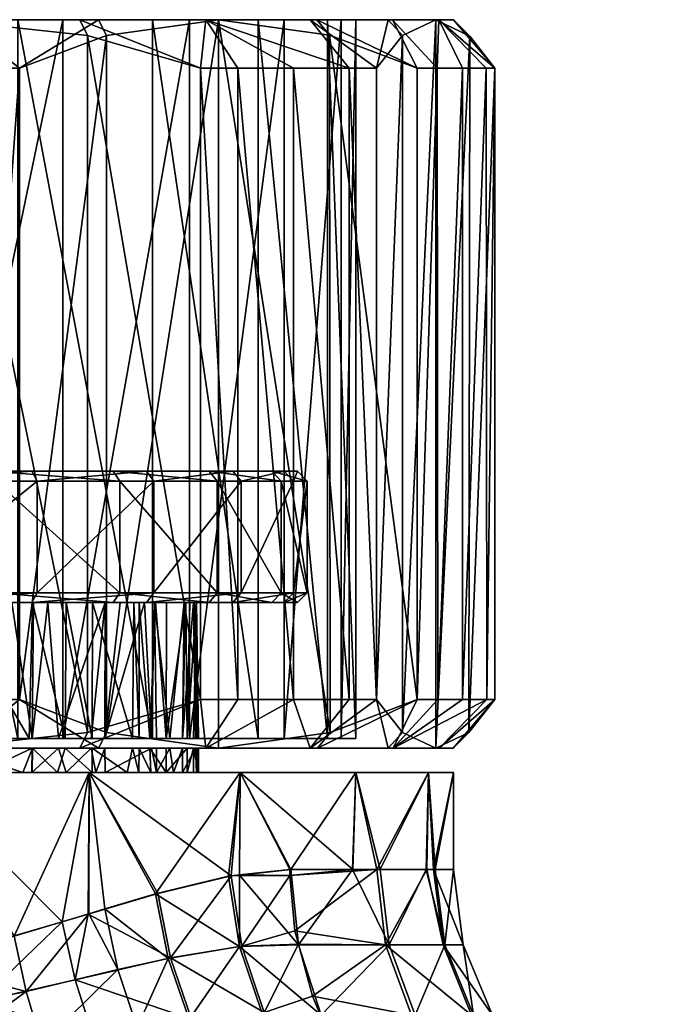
# Model space of a CAD drawing. Extents: x -0.145 to 0.145, y -0.081 to 0.
# Tile 46 of 52: x 0.081 to 0.094, y -0.02 to 0. Entities that reach past the tile are written whole.
import ezdxf

# ---------------------------------------------------------------- set-up
doc = ezdxf.new("R2010")
doc.units = 0
doc.layers.add('mesh', color=7, linetype='CONTINUOUS')

msp = doc.modelspace()

# ---------------------------------------------------------------- meshes
at = {"layer": 'mesh'}
mesh = msp.add_polyface(dxfattribs=at)
corners = [(0.080131, -0.014, 0.015155), (0.081063, -0.001, 0.014807), (0.081063, -0.014, 0.014807), (0.07848, -0.014, 0.015525), (0.080131, -0.001, 0.015155), (0.076828, -0.014, 0.015895), (0.07848, -0.001, 0.015525), (0.075837, -0.014, 0.015978), (0.076828, -0.001, 0.015895), (0.081029, -0.014801, 0.011517), (0.077843, 0, 0.012685), (0.077843, -0.014801, 0.012685), (0.083805, -0.014801, 0.009564), (0.081029, 0, 0.011517), (0.081959, -0.014801, -0.01098), (0.084564, 0, -0.008805), (0.084564, -0.014801, -0.008805), (0.07888, -0.014801, -0.012407), (0.081959, 0, -0.01098), (0.075537, -0.014801, -0.012989), (0.07888, 0, -0.012407), (0.082857, -0.000323, 0.013155), (0.082857, -0.014677, 0.013155), (0.082464, -0.000323, -0.013382), (0.082464, -0.014677, -0.013382), (0.084791, -0.014, -0.012654), (0.079477, 0, -0.014316), (0.079477, -0.015, -0.014316), (0.077624, -0.0118, 0.011709), (0.080473, -0.012, 0.010454), (0.077581, -0.012, 0.011514), (0.080566, -0.0118, 0.010631), (0.082992, -0.012, 0.008681), (0.083128, -0.0118, 0.008828), (0.084967, -0.012, 0.006317), (0.083828, -0.0118, -0.008128), (0.081317, -0.012, -0.009967), (0.083681, -0.012, -0.007992), (0.081424, -0.0118, -0.010136), (0.078522, -0.012, -0.011262), (0.078582, -0.0118, -0.011453), (0.075487, -0.012, -0.01179), (0.075496, -0.0118, -0.01199), (0.080566, -0.0095, 0.010631), (0.083128, -0.0095, 0.008828), (0.077624, -0.0095, 0.011709), (0.074504, -0.0095, 0.01199), (0.078582, -0.0095, -0.011453), (0.081424, -0.0095, -0.010136), (0.083828, -0.0095, -0.008128), (0.080473, -0.0093, 0.010454), (0.082992, -0.0093, 0.008681), (0.077581, -0.0093, 0.011514), (0.074513, -0.0093, 0.01179), (0.078522, -0.0093, -0.011262), (0.075496, -0.0095, -0.01199), (0.081317, -0.0093, -0.009967), (0.083681, -0.0093, -0.007992), (0.075, -0.0093), (0.08679, -0.0093, 0.000487), (0.086262, -0.0093, 0.003522)]
mesh.append_faces([[corners[k] for k in face] for face in [(0, 1, 2, 2), (3, 4, 0, 0), (5, 6, 3, 3), (7, 8, 5, 5), (9, 10, 11, 11), (12, 13, 9, 9), (14, 15, 16, 16), (17, 18, 14, 14), (19, 20, 17, 17), (21, 22, 2, 2), (23, 24, 25, 25), (26, 27, 24, 24), (28, 29, 30, 30), (31, 29, 28, 28), (31, 32, 29, 29), (33, 32, 31, 31), (33, 34, 32, 32), (35, 36, 37, 37), (38, 36, 35, 35), (38, 39, 36, 36), (40, 39, 38, 38), (40, 41, 39, 39), (42, 41, 40, 40), (33, 43, 44, 44), (31, 43, 33, 33), (31, 45, 43, 43), (28, 45, 31, 31), (28, 46, 45, 45), (40, 47, 42, 42), (40, 48, 47, 47), (38, 48, 40, 40), (38, 49, 48, 48), (35, 49, 38, 38), (44, 50, 51, 51), (43, 50, 44, 44), (43, 52, 50, 50), (45, 52, 43, 43), (45, 53, 52, 52), (47, 54, 55, 55), (47, 56, 54, 54), (48, 56, 47, 47), (48, 57, 56, 56), (49, 57, 48, 48), (58, 59, 60, 60)]])
mesh = msp.add_polyface(dxfattribs=at)
corners = [(0.076459, 0, -0.014929), (0.076491, -0.000323, -0.01525), (0.079477, 0, -0.014316), (0.082464, -0.000323, -0.013382), (0.082307, 0, -0.0131), (0.084791, -0.001, -0.012654), (0.084899, 0, -0.01127), (0.082692, 0, 0.012878), (0.081063, -0.001, 0.014807), (0.07981, 0, 0.014208), (0.082857, -0.000323, 0.013155), (0.085159, 0, 0.011036), (0.076714, 0, 0.014902), (0.07848, -0.001, 0.015525), (0.076828, -0.001, 0.015895), (0.080131, -0.001, 0.015155), (0.080131, -0.014, 0.015155), (0.07848, -0.014, 0.015525), (0.076828, -0.014, 0.015895), (0.081959, 0, -0.01098), (0.07888, 0, -0.012407), (0.075537, 0, -0.012989), (0.077843, 0, 0.012685), (0.081029, 0, 0.011517), (0.083805, 0, 0.009564), (0.081029, -0.014801, 0.011517), (0.083805, -0.014801, 0.009564), (0.081959, -0.014801, -0.01098), (0.084564, 0, -0.008805), (0.07888, -0.014801, -0.012407), (0.075537, -0.014801, -0.012989), (0.081063, -0.014, 0.014807), (0.082857, -0.014677, 0.013155), (0.076491, -0.014677, -0.01525), (0.082464, -0.014677, -0.013382), (0.079477, -0.015, -0.014316), (0.075, -0.0093), (0.086514, -0.0093, -0.002581), (0.08679, -0.0093, 0.000487), (0.085454, -0.0093, -0.005473), (0.082992, -0.0093, 0.008681), (0.080473, -0.0093, 0.010454), (0.084967, -0.0093, 0.006317), (0.086262, -0.0093, 0.003522), (0.077581, -0.0093, 0.011514), (0.075487, -0.0093, -0.01179), (0.078522, -0.0093, -0.011262), (0.083681, -0.0093, -0.007992), (0.081317, -0.0093, -0.009967)]
mesh.append_faces([[corners[k] for k in face] for face in [(0, 1, 2, 2), (3, 4, 2, 2), (5, 4, 3, 3), (5, 6, 4, 4), (7, 8, 9, 9), (7, 10, 8, 8), (11, 10, 7, 7), (12, 13, 14, 14), (9, 13, 12, 12), (9, 15, 13, 13), (8, 15, 9, 9), (16, 15, 8, 8), (17, 13, 15, 15), (18, 14, 13, 13), (19, 4, 6, 6), (20, 4, 19, 19), (20, 2, 4, 4), (21, 2, 20, 20), (21, 0, 2, 2), (22, 9, 12, 12), (23, 9, 22, 22), (23, 7, 9, 9), (24, 7, 23, 23), (24, 11, 7, 7), (25, 23, 22, 22), (26, 24, 23, 23), (27, 19, 28, 28), (29, 20, 19, 19), (30, 21, 20, 20), (10, 31, 8, 8), (11, 32, 10, 10), (1, 33, 2, 2), (2, 34, 3, 3), (33, 35, 2, 2), (36, 37, 38, 38), (39, 37, 36, 36), (36, 40, 41, 41), (36, 42, 40, 40), (43, 42, 36, 36), (41, 44, 36, 36), (36, 45, 46, 46), (36, 47, 39, 39), (36, 48, 47, 47), (46, 48, 36, 36)]])
mesh = msp.add_polyface(dxfattribs=at)
corners = [(0.085559, -0.001, -0.012021), (0.084899, 0, -0.01127), (0.084791, -0.001, -0.012654), (0.088658, 0, -0.006201), (0.088419, -0.001, -0.008714), (0.088952, -0.000323, -0.006334), (0.087048, 0, -0.008935), (0.087852, -0.001, -0.009531), (0.086705, -0.001, -0.010776), (0.087188, 0, 0.008744), (0.087447, -0.000319, 0.008929), (0.085159, 0, 0.011036), (0.089256, -0.001, 0.007265), (0.088747, 0, 0.006001), (0.085559, -0.014, -0.012021), (0.086705, -0.014, -0.010776), (0.087852, -0.014, -0.009531), (0.088419, -0.014, -0.008714), (0.087989, 0, 0.000537), (0.089698, 0, 0.002993), (0.087407, 0, 0.00388), (0.087685, 0, -0.002843), (0.089999, 0, -0.000147), (0.086517, 0, -0.006029), (0.089637, 0, -0.003281), (0.084564, 0, -0.008805), (0.081959, 0, -0.01098), (0.08598, 0, 0.006959), (0.083805, 0, 0.009564), (0.08598, -0.014801, 0.006959), (0.087407, -0.014801, 0.00388), (0.087989, -0.014801, 0.000537), (0.087685, -0.014801, -0.002843), (0.086517, -0.014801, -0.006029), (0.084564, -0.014801, -0.008805), (0.087462, -0.014677, 0.008916), (0.089256, -0.014, 0.007265), (0.085159, -0.015, 0.011036), (0.082464, -0.000323, -0.013382), (0.084791, -0.014, -0.012654), (0.08699, -0.0095, 0.000496), (0.086262, -0.0093, 0.003522), (0.08679, -0.0093, 0.000487), (0.086453, -0.0095, 0.003582), (0.084967, -0.0093, 0.006317), (0.085136, -0.0095, 0.006424), (0.082992, -0.0093, 0.008681), (0.083828, -0.0095, -0.008128), (0.085454, -0.0093, -0.005473), (0.083681, -0.0093, -0.007992), (0.085631, -0.0095, -0.005566), (0.086514, -0.0093, -0.002581), (0.086709, -0.0095, -0.002624)]
mesh.append_faces([[corners[k] for k in face] for face in [(0, 1, 2, 2), (3, 4, 5, 5), (6, 4, 3, 3), (6, 7, 4, 4), (1, 7, 6, 6), (1, 8, 7, 7), (0, 8, 1, 1), (9, 10, 11, 11), (9, 12, 10, 10), (13, 12, 9, 9), (14, 0, 2, 2), (15, 8, 0, 0), (16, 7, 8, 8), (17, 4, 7, 7), (18, 19, 20, 20), (21, 22, 18, 18), (23, 24, 21, 21), (23, 3, 24, 24), (25, 3, 23, 23), (25, 6, 3, 3), (25, 1, 6, 6), (26, 1, 25, 25), (27, 11, 28, 28), (27, 9, 11, 11), (20, 9, 27, 27), (20, 13, 9, 9), (19, 13, 20, 20), (29, 27, 28, 28), (30, 20, 27, 27), (31, 18, 20, 20), (32, 21, 18, 18), (33, 23, 21, 21), (34, 25, 23, 23), (10, 35, 11, 11), (12, 36, 10, 10), (35, 37, 11, 11), (4, 17, 5, 5), (38, 39, 2, 2), (40, 41, 42, 42), (43, 44, 41, 41), (45, 46, 44, 44), (47, 48, 49, 49), (50, 51, 48, 48), (52, 51, 50, 50), (52, 42, 51, 51)]])
mesh = msp.add_polyface(dxfattribs=at)
corners = [(0.085559, -0.014, -0.012021), (0.084791, -0.001, -0.012654), (0.084791, -0.014, -0.012654), (0.086705, -0.014, -0.010776), (0.085559, -0.001, -0.012021), (0.087852, -0.014, -0.009531), (0.086705, -0.001, -0.010776), (0.088419, -0.014, -0.008714), (0.087852, -0.001, -0.009531), (0.08598, -0.014801, 0.006959), (0.083805, 0, 0.009564), (0.083805, -0.014801, 0.009564), (0.087407, -0.014801, 0.00388), (0.08598, 0, 0.006959), (0.087989, -0.014801, 0.000537), (0.087407, 0, 0.00388), (0.087685, -0.014801, -0.002843), (0.087989, 0, 0.000537), (0.086517, -0.014801, -0.006029), (0.087685, 0, -0.002843), (0.084564, -0.014801, -0.008805), (0.086517, 0, -0.006029), (0.087447, -0.000319, 0.008929), (0.089256, -0.014, 0.007265), (0.087462, -0.014677, 0.008916), (0.085159, 0, 0.011036), (0.085159, -0.015, 0.011036), (0.082857, -0.014677, 0.013155), (0.088952, -0.000323, -0.006334), (0.088952, -0.014677, -0.006334), (0.085136, -0.0118, 0.006424), (0.084967, -0.012, 0.006317), (0.083128, -0.0118, 0.008828), (0.086262, -0.012, 0.003522), (0.086453, -0.0118, 0.003582), (0.08679, -0.012, 0.000487), (0.08699, -0.0118, 0.000496), (0.086514, -0.012, -0.002581), (0.086709, -0.0118, -0.002624), (0.085454, -0.012, -0.005473), (0.085631, -0.0118, -0.005566), (0.083681, -0.012, -0.007992), (0.083828, -0.0118, -0.008128), (0.08699, -0.0095, 0.000496), (0.086453, -0.0095, 0.003582), (0.085136, -0.0095, 0.006424), (0.083128, -0.0095, 0.008828), (0.085631, -0.0095, -0.005566), (0.083828, -0.0095, -0.008128), (0.086709, -0.0095, -0.002624), (0.08679, -0.0093, 0.000487), (0.086262, -0.0093, 0.003522), (0.084967, -0.0093, 0.006317), (0.082992, -0.0093, 0.008681), (0.085454, -0.0093, -0.005473), (0.084709, -0.012, -0.000892), (0.084571, -0.012, -0.001859), (0.084668, -0.012, 0.000615)]
mesh.append_faces([[corners[k] for k in face] for face in [(0, 1, 2, 2), (3, 4, 0, 0), (5, 6, 3, 3), (7, 8, 5, 5), (9, 10, 11, 11), (12, 13, 9, 9), (14, 15, 12, 12), (16, 17, 14, 14), (18, 19, 16, 16), (20, 21, 18, 18), (22, 23, 24, 24), (25, 26, 27, 27), (28, 7, 29, 29), (30, 31, 32, 32), (30, 33, 31, 31), (34, 33, 30, 30), (34, 35, 33, 33), (36, 35, 34, 34), (36, 37, 35, 35), (38, 37, 36, 36), (38, 39, 37, 37), (40, 39, 38, 38), (40, 41, 39, 39), (42, 41, 40, 40), (36, 43, 38, 38), (36, 44, 43, 43), (34, 44, 36, 36), (34, 45, 44, 44), (30, 45, 34, 34), (30, 46, 45, 45), (32, 46, 30, 30), (42, 47, 48, 48), (40, 47, 42, 42), (40, 49, 47, 47), (38, 49, 40, 40), (38, 43, 49, 49), (43, 50, 49, 49), (44, 51, 43, 43), (45, 52, 44, 44), (46, 53, 45, 45), (47, 54, 48, 48), (55, 37, 56, 56), (55, 35, 37, 37), (55, 57, 35, 35)]])
mesh = msp.add_polyface(dxfattribs=at)
corners = [(0.08959, -0.0175, -0.003482), (0.089489, -0.0155, -0.003882), (0.08945, -0.0175, -0.003868), (0.09, -0.0155), (0.089627, -0.0175, 0.003324), (0.089489, -0.0155, 0.003882), (0.089437, -0.0175, 0.003864), (0.089826, -0.019053, 0.003369), (0.08842, -0.0175, -0.006701), (0.088603, -0.019053, -0.006792), (0.089789, -0.019053, -0.003529), (0.088658, 0, -0.006201), (0.088952, -0.000323, -0.006334), (0.089637, 0, -0.003281), (0.090338, -0.000339, -0.00015), (0.089999, 0, -0.000147), (0.090855, -0.001, 0.002152), (0.089698, 0, 0.002993), (0.090678, -0.001, 0.003193), (0.088747, 0, 0.006001), (0.089664, -0.001, 0.006401), (0.089256, -0.001, 0.007265), (0.090186, -0.001, 0.004749), (0.089256, -0.014, 0.007265), (0.08968, -0.014, 0.006364), (0.090185, -0.014, 0.004749), (0.09069, -0.014, 0.003134), (0.090855, -0.014, 0.002152), (0.088762, -0.015, 0.005967), (0.089998, -0.015, -0.000222), (0.090321, -0.014677, -0.000227), (0.089637, -0.015, -0.003281), (0.089709, -0.015, 0.002938), (0.087989, 0, 0.000537), (0.087685, 0, -0.002843), (0.088952, -0.014677, -0.006334), (0.09, -0.0175, -0.000081), (0.090204, -0.019053, -0.000082)]
mesh.append_faces([[corners[k] for k in face] for face in [(0, 1, 2, 2), (0, 3, 1, 1), (3, 4, 5, 5), (4, 6, 5, 5), (6, 4, 7, 7), (8, 9, 2, 2), (0, 2, 10, 10), (11, 12, 13, 13), (14, 15, 13, 13), (16, 15, 14, 14), (16, 17, 15, 15), (18, 17, 16, 16), (19, 20, 21, 21), (17, 20, 19, 19), (17, 22, 20, 20), (18, 22, 17, 17), (20, 23, 21, 21), (20, 24, 23, 23), (22, 24, 20, 20), (22, 25, 24, 24), (18, 25, 22, 22), (18, 26, 25, 25), (16, 26, 18, 18), (16, 27, 26, 26), (24, 28, 23, 23), (29, 30, 31, 31), (29, 27, 30, 30), (32, 27, 29, 29), (32, 26, 27, 27), (28, 26, 32, 32), (28, 25, 26, 26), (24, 25, 28, 28), (33, 15, 17, 17), (34, 13, 15, 15), (30, 27, 16, 16), (14, 30, 16, 16), (14, 31, 30, 30), (13, 31, 14, 14), (13, 35, 31, 31), (12, 35, 13, 13), (36, 3, 0, 0), (3, 36, 4, 4), (7, 36, 37, 37), (4, 36, 7, 7), (36, 0, 37, 37)]])
mesh = msp.add_polyface(dxfattribs=at)
corners = [(0.076714, -0.015, 0.014902), (0.077128, -0.015, 0.0095), (0.077001, -0.015, 0.009543), (0.07981, -0.015, 0.014208), (0.079182, -0.015, 0.008806), (0.079402, -0.015, 0.008687), (0.076052, -0.015, 0.009692), (0.07888, -0.014801, -0.012407), (0.077579, -0.014801, -0.009334), (0.075537, -0.014801, -0.012989), (0.078466, -0.014801, -0.009112), (0.081959, -0.014801, -0.01098), (0.079326, -0.014801, -0.008736), (0.081029, -0.014801, 0.011517), (0.077128, -0.014801, 0.0095), (0.079183, -0.014801, 0.008805), (0.077843, -0.014801, 0.012685), (0.077001, -0.014801, 0.009542), (0.076051, -0.014801, 0.009692), (0.074463, -0.014801, 0.012989), (0.079477, -0.015, -0.014316), (0.076491, -0.014677, -0.01525), (0.076459, -0.015, -0.014929), (0.080131, -0.014, 0.015155), (0.07848, -0.014, 0.015525), (0.076828, -0.014, 0.015895), (0.078522, -0.012, -0.011262), (0.078497, -0.012, -0.009101), (0.07939, -0.012, -0.008706), (0.077579, -0.012, -0.009334), (0.075487, -0.012, -0.01179), (0.076261, -0.012, -0.009668), (0.078002, -0.012, 0.009276), (0.077581, -0.012, 0.011514), (0.080473, -0.012, 0.010454), (0.07712, -0.012, 0.00945), (0.075738, -0.012, 0.009722), (0.078915, -0.012, 0.00893), (0.079384, -0.012, 0.008654), (0.079403, -0.014801, 0.008687), (0.080061, -0.014801, 0.008332), (0.076235, -0.014801, -0.00967), (0.079629, -0.014801, -0.008539), (0.079632, -0.012, -0.008545)]
mesh.append_faces([[corners[k] for k in face] for face in [(0, 1, 2, 2), (0, 3, 1, 1), (3, 4, 1, 1), (3, 5, 4, 4), (2, 6, 0, 0), (7, 8, 9, 9), (7, 10, 8, 8), (11, 10, 7, 7), (11, 12, 10, 10), (13, 14, 15, 15), (16, 14, 13, 13), (16, 17, 14, 14), (16, 18, 17, 17), (19, 18, 16, 16), (20, 21, 22, 22), (0, 23, 3, 3), (0, 24, 23, 23), (25, 24, 0, 0), (26, 27, 28, 28), (26, 29, 27, 27), (30, 29, 26, 26), (30, 31, 29, 29), (32, 33, 34, 34), (33, 35, 36, 36), (32, 35, 33, 33), (34, 37, 32, 32), (34, 38, 37, 37), (39, 38, 40, 40), (15, 38, 39, 39), (15, 37, 38, 38), (14, 37, 15, 15), (14, 32, 37, 37), (14, 35, 32, 32), (17, 35, 14, 14), (17, 18, 35, 35), (18, 36, 35, 35), (8, 31, 41, 41), (8, 29, 31, 31), (10, 29, 8, 8), (10, 27, 29, 29), (12, 27, 10, 10), (12, 28, 27, 27), (42, 28, 12, 12), (42, 43, 28, 28)]])
mesh = msp.add_polyface(dxfattribs=at)
corners = [(0.082692, -0.015, 0.012878), (0.079402, -0.015, 0.008687), (0.07981, -0.015, 0.014208), (0.080061, -0.015, 0.008332), (0.081323, -0.015, 0.007345), (0.079629, -0.014801, -0.008539), (0.079326, -0.014801, -0.008736), (0.081959, -0.014801, -0.01098), (0.083805, -0.014801, 0.009564), (0.08187, -0.014801, 0.006917), (0.082537, -0.014801, 0.006183), (0.081323, -0.014801, 0.007346), (0.081029, -0.014801, 0.011517), (0.080061, -0.014801, 0.008332), (0.079403, -0.014801, 0.008687), (0.079183, -0.014801, 0.008805), (0.082307, -0.015, -0.0131), (0.082464, -0.014677, -0.013382), (0.079477, -0.015, -0.014316), (0.081063, -0.014, 0.014807), (0.082857, -0.014677, 0.013155), (0.080131, -0.014, 0.015155), (0.081317, -0.012, -0.009967), (0.07939, -0.012, -0.008706), (0.079632, -0.012, -0.008545), (0.078522, -0.012, -0.011262), (0.083681, -0.012, -0.007992), (0.082024, -0.012, -0.006762), (0.082566, -0.012, -0.006047), (0.082992, -0.012, 0.008681), (0.08165, -0.012, 0.00713), (0.081351, -0.012, 0.007382), (0.082828, -0.012, 0.005737), (0.079384, -0.012, 0.008654), (0.080473, -0.012, 0.010454), (0.080903, -0.012, 0.00776), (0.082821, -0.014801, 0.005739), (0.083139, -0.012, 0.005369), (0.082561, -0.014801, -0.006055), (0.082005, -0.014801, -0.006785), (0.083392, -0.014801, -0.004965), (0.084899, -0.015, -0.01127), (0.079629, -0.015, -0.008538), (0.081328, -0.015, -0.007414), (0.081265, -0.014801, -0.007472), (0.084564, -0.014801, -0.008805), (0.081331, -0.012, -0.007413)]
mesh.append_faces([[corners[k] for k in face] for face in [(0, 1, 2, 2), (0, 3, 1, 1), (4, 3, 0, 0), (5, 6, 7, 7), (8, 9, 10, 10), (8, 11, 9, 9), (12, 11, 8, 8), (12, 13, 11, 11), (14, 13, 12, 12), (12, 15, 14, 14), (16, 17, 18, 18), (0, 19, 20, 20), (2, 19, 0, 0), (2, 21, 19, 19), (22, 23, 24, 24), (25, 23, 22, 22), (26, 27, 28, 28), (29, 30, 31, 31), (29, 32, 30, 30), (29, 33, 34, 34), (29, 35, 33, 33), (31, 35, 29, 29), (36, 32, 37, 37), (30, 9, 11, 11), (32, 9, 30, 30), (32, 10, 9, 9), (36, 10, 32, 32), (11, 31, 30, 30), (11, 35, 31, 31), (13, 35, 11, 11), (13, 33, 35, 35), (38, 27, 39, 39), (38, 28, 27, 27), (40, 28, 38, 38), (41, 42, 43, 43), (7, 44, 5, 5), (45, 44, 7, 7), (26, 46, 27, 27), (22, 46, 26, 26), (24, 46, 22, 22), (44, 24, 5, 5), (44, 46, 24, 24), (39, 46, 44, 44), (39, 27, 46, 46)]])
mesh = msp.add_polyface(dxfattribs=at)
corners = [(0.087199, -0.015, 0.008728), (0.082538, -0.015, 0.006182), (0.08187, -0.015, 0.006917), (0.082821, -0.015, 0.005739), (0.088762, -0.015, 0.005967), (0.083781, -0.015, 0.004239), (0.082561, -0.014801, -0.006055), (0.082005, -0.014801, -0.006785), (0.084564, -0.014801, -0.008805), (0.086517, -0.014801, -0.006029), (0.083392, -0.014801, -0.004965), (0.083746, -0.014801, -0.00431), (0.083528, -0.014801, -0.004714), (0.084083, -0.014801, -0.003354), (0.08598, -0.014801, 0.006959), (0.082537, -0.014801, 0.006183), (0.082821, -0.014801, 0.005739), (0.083805, -0.014801, 0.009564), (0.083781, -0.014801, 0.00424), (0.083882, -0.014801, 0.004002), (0.082307, -0.015, -0.0131), (0.084791, -0.014, -0.012654), (0.082464, -0.014677, -0.013382), (0.084899, -0.015, -0.01127), (0.082692, -0.015, 0.012878), (0.082857, -0.014677, 0.013155), (0.085159, -0.015, 0.011036), (0.085454, -0.012, -0.005473), (0.083416, -0.012, -0.004922), (0.083528, -0.012, -0.004707), (0.082566, -0.012, -0.006047), (0.083681, -0.012, -0.007992), (0.086262, -0.012, 0.003522), (0.083842, -0.012, 0.003984), (0.083635, -0.012, 0.004527), (0.083866, -0.012, -0.004056), (0.08409, -0.012, -0.003358), (0.084967, -0.012, 0.006317), (0.082828, -0.012, 0.005737), (0.082992, -0.012, 0.008681), (0.083139, -0.012, 0.005369), (0.08442, -0.014801, 0.002247), (0.084481, -0.012, 0.002251), (0.084647, -0.012, 0.001414), (0.084457, -0.012, 0.002372), (0.084157, -0.014801, 0.003356), (0.084486, -0.012, -0.002124), (0.084514, -0.014801, -0.002132), (0.084571, -0.012, -0.001859), (0.081328, -0.015, -0.007414), (0.082006, -0.015, -0.006784), (0.081265, -0.014801, -0.007472)]
mesh.append_faces([[corners[k] for k in face] for face in [(0, 1, 2, 2), (0, 3, 1, 1), (4, 5, 3, 3), (6, 7, 8, 8), (9, 6, 8, 8), (9, 10, 6, 6), (9, 11, 12, 12), (9, 13, 11, 11), (14, 15, 16, 16), (17, 15, 14, 14), (14, 18, 19, 19), (20, 21, 22, 22), (23, 21, 20, 20), (24, 25, 26, 26), (27, 28, 29, 29), (27, 30, 28, 28), (31, 30, 27, 27), (32, 33, 34, 34), (27, 35, 36, 36), (29, 35, 27, 27), (37, 38, 39, 39), (37, 40, 38, 38), (34, 40, 37, 37), (41, 42, 43, 43), (41, 44, 42, 42), (45, 44, 41, 41), (45, 33, 44, 44), (34, 16, 40, 40), (34, 18, 16, 16), (33, 18, 34, 34), (33, 19, 18, 18), (45, 19, 33, 33), (10, 28, 30, 30), (12, 28, 10, 10), (12, 29, 28, 28), (11, 29, 12, 12), (11, 35, 29, 29), (13, 35, 11, 11), (13, 36, 35, 35), (13, 46, 36, 36), (47, 46, 13, 13), (47, 48, 46, 46), (49, 50, 23, 23), (7, 51, 8, 8)]])
mesh = msp.add_polyface(dxfattribs=at)
corners = [(0.088762, -0.015, 0.005967), (0.082821, -0.015, 0.005739), (0.087199, -0.015, 0.008728), (0.083882, -0.015, 0.004002), (0.083781, -0.015, 0.004239), (0.083528, -0.014801, -0.004714), (0.083392, -0.014801, -0.004965), (0.086517, -0.014801, -0.006029), (0.087685, -0.014801, -0.002843), (0.084083, -0.014801, -0.003354), (0.084514, -0.014801, -0.002132), (0.084649, -0.014801, -0.000844), (0.087989, -0.014801, 0.000537), (0.084749, -0.014801, 0.00012), (0.084718, -0.014801, 0.000623), (0.084687, -0.014801, 0.001122), (0.08442, -0.014801, 0.002247), (0.087407, -0.014801, 0.00388), (0.084157, -0.014801, 0.003356), (0.083882, -0.014801, 0.004002), (0.08598, -0.014801, 0.006959), (0.082821, -0.014801, 0.005739), (0.083781, -0.014801, 0.00424), (0.088658, -0.015, -0.006201), (0.088419, -0.014, -0.008714), (0.087048, -0.015, -0.008935), (0.088952, -0.014677, -0.006334), (0.089637, -0.015, -0.003281), (0.084899, -0.015, -0.01127), (0.085559, -0.014, -0.012021), (0.084791, -0.014, -0.012654), (0.086705, -0.014, -0.010776), (0.087852, -0.014, -0.009531), (0.087462, -0.014677, 0.008916), (0.085159, -0.015, 0.011036), (0.089256, -0.014, 0.007265), (0.084481, -0.012, 0.002251), (0.084457, -0.012, 0.002372), (0.086262, -0.012, 0.003522), (0.08679, -0.012, 0.000487), (0.084647, -0.012, 0.001414), (0.084668, -0.012, 0.000615), (0.083635, -0.012, 0.004527), (0.084967, -0.012, 0.006317), (0.083842, -0.012, 0.003984), (0.086514, -0.012, -0.002581), (0.084486, -0.012, -0.002124), (0.084571, -0.012, -0.001859), (0.08409, -0.012, -0.003358), (0.085454, -0.012, -0.005473), (0.084709, -0.012, -0.000892)]
mesh.append_faces([[corners[k] for k in face] for face in [(0, 1, 2, 2), (3, 4, 0, 0), (5, 6, 7, 7), (8, 9, 7, 7), (8, 10, 9, 9), (8, 11, 10, 10), (12, 11, 8, 8), (12, 13, 11, 11), (14, 13, 12, 12), (12, 15, 14, 14), (12, 16, 15, 15), (17, 16, 12, 12), (17, 18, 16, 16), (17, 19, 18, 18), (20, 19, 17, 17), (21, 22, 20, 20), (23, 24, 25, 25), (23, 26, 24, 24), (27, 26, 23, 23), (28, 29, 30, 30), (28, 31, 29, 29), (25, 31, 28, 28), (25, 32, 31, 31), (24, 32, 25, 25), (33, 2, 34, 34), (35, 2, 33, 33), (35, 0, 2, 2), (36, 37, 38, 38), (39, 36, 38, 38), (39, 40, 36, 36), (41, 40, 39, 39), (38, 42, 43, 43), (37, 44, 38, 38), (45, 46, 47, 47), (45, 48, 46, 46), (49, 48, 45, 45), (14, 41, 13, 13), (15, 41, 14, 14), (15, 40, 41, 41), (16, 40, 15, 15), (11, 50, 10, 10), (13, 50, 11, 11), (13, 41, 50, 50), (50, 47, 10, 10)]])
mesh = msp.add_polyface(dxfattribs=at)
corners = [(0.078882, -0.0155, -0.014489), (0.07826, -0.0155, -0.009188), (0.077583, -0.0155, -0.009341), (0.0825, -0.0155, -0.01299), (0.081317, -0.0155, 0.00734), (0.0825, -0.0155, 0.01299), (0.08025, -0.0155, 0.008215), (0.079181, -0.0155, -0.008806), (0.079623, -0.0155, -0.008528), (0.085607, -0.0155, -0.010607), (0.081134, -0.0155, -0.00758), (0.080956, -0.018874, 0.013767), (0.078882, -0.0155, 0.014489), (0.075, -0.0155, -0.015), (0.076951, -0.019741, -0.014873), (0.081945, -0.018579, -0.013295), (0.080007, -0.019138, -0.01414), (0.082307, -0.015, -0.0131), (0.079324, -0.015, -0.008737), (0.079629, -0.015, -0.008538), (0.079477, -0.015, -0.014316), (0.078467, -0.015, -0.009112), (0.077579, -0.015, -0.009334), (0.076459, -0.015, -0.014929), (0.076237, -0.015, -0.00967), (0.081323, -0.015, 0.007345), (0.080061, -0.015, 0.008332), (0.08187, -0.015, 0.006917), (0.082026, -0.0155, 0.006758), (0.079405, -0.0155, 0.008693), (0.077132, -0.0155, 0.009511), (0.07888, -0.019408, 0.014483), (0.076878, -0.019749, 0.014882), (0.078885, -0.01941, -0.014488), (0.081328, -0.015, -0.007414), (0.081324, -0.0155, -0.007411), (0.081848, -0.0155, -0.006944), (0.077128, -0.015, 0.0095), (0.077001, -0.015, 0.009543), (0.079182, -0.015, 0.008806), (0.079402, -0.015, 0.008687)]
mesh.append_faces([[corners[k] for k in face] for face in [(0, 1, 2, 2), (3, 1, 0, 0), (4, 5, 6, 6), (3, 7, 1, 1), (3, 8, 7, 7), (9, 10, 8, 8), (11, 12, 5, 5), (13, 14, 0, 0), (0, 15, 3, 3), (0, 16, 15, 15), (17, 18, 19, 19), (20, 18, 17, 17), (20, 21, 18, 18), (20, 22, 21, 21), (23, 22, 20, 20), (23, 24, 22, 22), (19, 8, 10, 10), (18, 8, 19, 19), (18, 7, 8, 8), (21, 7, 18, 18), (21, 1, 7, 7), (22, 1, 21, 21), (22, 2, 1, 1), (24, 2, 22, 22), (25, 6, 26, 26), (25, 4, 6, 6), (27, 4, 25, 25), (27, 28, 4, 4), (5, 29, 6, 6), (12, 29, 5, 5), (30, 29, 12, 12), (31, 12, 11, 11), (12, 31, 32, 32), (0, 14, 33, 33), (33, 16, 0, 0), (34, 35, 36, 36), (34, 10, 35, 35), (19, 10, 34, 34), (37, 30, 38, 38), (39, 30, 37, 37), (39, 29, 30, 30), (40, 29, 39, 39), (26, 29, 40, 40), (26, 6, 29, 29)]])
mesh = msp.add_polyface(dxfattribs=at)
corners = [(0.085607, -0.0155, -0.010607), (0.081848, -0.0155, -0.006944), (0.081324, -0.0155, -0.007411), (0.082559, -0.0155, -0.006054), (0.08799, -0.0155, -0.0075), (0.08328, -0.0155, -0.005152), (0.081317, -0.0155, 0.00734), (0.085607, -0.0155, 0.010607), (0.0825, -0.0155, 0.01299), (0.082026, -0.0155, 0.006758), (0.082637, -0.0155, 0.006058), (0.08283, -0.0155, 0.005746), (0.079623, -0.0155, -0.008528), (0.0825, -0.0155, -0.01299), (0.081134, -0.0155, -0.00758), (0.082823, -0.01831, 0.012799), (0.08249, -0.018411, 0.012971), (0.083864, -0.018003, 0.012101), (0.080956, -0.018874, 0.013767), (0.081945, -0.018579, -0.013295), (0.082481, -0.018418, -0.01296), (0.08391, -0.01799, -0.012067), (0.083091, -0.01956, 0.012794), (0.084128, -0.019329, 0.012096), (0.084174, -0.01932, -0.012063), (0.082207, -0.019771, -0.013299), (0.084899, -0.015, -0.01127), (0.082006, -0.015, -0.006784), (0.082561, -0.015, -0.006056), (0.085159, -0.015, 0.011036), (0.081323, -0.015, 0.007345), (0.082692, -0.015, 0.012878), (0.08187, -0.015, 0.006917), (0.082307, -0.015, -0.0131), (0.079629, -0.015, -0.008538), (0.083746, -0.015, -0.00431), (0.083767, -0.0155, -0.004267), (0.084086, -0.0155, -0.003355), (0.083527, -0.015, -0.004715), (0.083521, -0.0155, -0.004713), (0.083392, -0.015, -0.004965), (0.082538, -0.015, 0.006182), (0.082821, -0.015, 0.005739), (0.083781, -0.015, 0.004239), (0.084083, -0.015, -0.003354), (0.081328, -0.015, -0.007414), (0.083887, -0.0155, 0.004004), (0.083882, -0.015, 0.004002), (0.084157, -0.015, 0.003356), (0.084233, -0.0155, 0.003141)]
mesh.append_faces([[corners[k] for k in face] for face in [(0, 1, 2, 2), (0, 3, 1, 1), (4, 5, 3, 3), (6, 7, 8, 8), (9, 7, 6, 6), (7, 10, 11, 11), (9, 10, 7, 7), (0, 12, 13, 13), (2, 14, 0, 0), (8, 15, 16, 16), (8, 17, 15, 15), (7, 17, 8, 8), (18, 8, 16, 16), (19, 20, 13, 13), (20, 21, 13, 13), (22, 16, 15, 15), (23, 15, 17, 17), (23, 22, 15, 15), (24, 21, 20, 20), (25, 20, 19, 19), (26, 27, 28, 28), (29, 30, 31, 31), (29, 32, 30, 30), (33, 34, 26, 26), (35, 36, 37, 37), (38, 36, 35, 35), (38, 39, 36, 36), (40, 39, 38, 38), (40, 5, 39, 39), (28, 5, 40, 40), (28, 3, 5, 5), (27, 3, 28, 28), (27, 1, 3, 3), (41, 9, 32, 32), (41, 10, 9, 9), (42, 10, 41, 41), (42, 11, 10, 10), (43, 11, 42, 42), (37, 44, 35, 35), (45, 1, 27, 27), (43, 46, 11, 11), (47, 46, 43, 43), (48, 46, 47, 47), (48, 49, 46, 46)]])
mesh = msp.add_polyface(dxfattribs=at)
corners = [(0.08799, -0.0155, -0.0075), (0.083767, -0.0155, -0.004267), (0.083521, -0.0155, -0.004713), (0.084086, -0.0155, -0.003355), (0.089489, -0.0155, -0.003882), (0.084514, -0.0155, -0.002132), (0.084646, -0.0155, -0.000844), (0.089489, -0.0155, 0.003882), (0.084233, -0.0155, 0.003141), (0.084423, -0.0155, 0.002251), (0.082559, -0.0155, -0.006054), (0.085607, -0.0155, -0.010607), (0.08328, -0.0155, -0.005152), (0.085607, -0.0155, 0.010607), (0.085368, -0.017637, 0.01084), (0.083864, -0.018003, 0.012101), (0.085594, -0.017613, 0.010595), (0.08542, -0.017628, -0.01079), (0.085597, -0.017609, -0.010598), (0.0825, -0.0155, -0.01299), (0.08391, -0.01799, -0.012067), (0.085594, -0.019085, 0.010872), (0.084128, -0.019329, 0.012096), (0.086629, -0.017625, -0.009476), (0.085644, -0.01908, -0.010824), (0.084174, -0.01932, -0.012063), (0.084899, -0.015, -0.01127), (0.082561, -0.015, -0.006056), (0.087048, -0.015, -0.008935), (0.088658, -0.015, -0.006201), (0.083746, -0.015, -0.00431), (0.084083, -0.015, -0.003354), (0.083527, -0.015, -0.004715), (0.083392, -0.015, -0.004965), (0.087199, -0.015, 0.008728), (0.08187, -0.015, 0.006917), (0.085159, -0.015, 0.011036), (0.088762, -0.015, 0.005967), (0.084157, -0.015, 0.003356), (0.083882, -0.015, 0.004002), (0.08442, -0.015, 0.002247), (0.089709, -0.015, 0.002938), (0.084687, -0.015, 0.001123), (0.089637, -0.015, -0.003281), (0.084514, -0.015, -0.002132), (0.084649, -0.015, -0.000844), (0.084709, -0.0155, 0.000908), (0.084718, -0.015, 0.000624), (0.084724, -0.0155, 0.000625), (0.084749, -0.015, 0.000119), (0.084749, -0.0155, 0.000165), (0.083887, -0.0155, 0.004004), (0.08799, -0.0155, 0.0075), (0.08283, -0.0155, 0.005746)]
mesh.append_faces([[corners[k] for k in face] for face in [(0, 1, 2, 2), (0, 3, 1, 1), (4, 5, 3, 3), (4, 6, 5, 5), (7, 8, 9, 9), (0, 10, 11, 11), (2, 12, 0, 0), (13, 14, 15, 15), (16, 14, 13, 13), (11, 17, 18, 18), (19, 17, 11, 11), (19, 20, 17, 17), (21, 14, 16, 16), (21, 15, 14, 14), (21, 22, 15, 15), (23, 17, 24, 24), (25, 17, 20, 20), (25, 24, 17, 17), (26, 27, 28, 28), (29, 30, 31, 31), (29, 32, 30, 30), (28, 33, 32, 32), (27, 33, 28, 28), (34, 35, 36, 36), (37, 38, 39, 39), (37, 40, 38, 38), (41, 42, 40, 40), (43, 44, 45, 45), (40, 8, 38, 38), (40, 9, 8, 8), (42, 9, 40, 40), (42, 46, 9, 9), (47, 46, 42, 42), (47, 48, 46, 46), (49, 48, 47, 47), (49, 50, 48, 48), (45, 50, 49, 49), (3, 44, 31, 31), (5, 44, 3, 3), (5, 45, 44, 44), (6, 45, 5, 5), (6, 50, 45, 45), (7, 51, 8, 8), (52, 53, 51, 51)]])
mesh = msp.add_polyface(dxfattribs=at)
corners = [(0.09, -0.0155), (0.084709, -0.0155, 0.000908), (0.084724, -0.0155, 0.000625), (0.084423, -0.0155, 0.002251), (0.089489, -0.0155, 0.003882), (0.089489, -0.0155, -0.003882), (0.084086, -0.0155, -0.003355), (0.08799, -0.0155, -0.0075), (0.084646, -0.0155, -0.000844), (0.084749, -0.0155, 0.000165), (0.085607, -0.0155, 0.010607), (0.08283, -0.0155, 0.005746), (0.08799, -0.0155, 0.0075), (0.086653, -0.0175, 0.009445), (0.085594, -0.017613, 0.010595), (0.085607, -0.0155, -0.010607), (0.085597, -0.017609, -0.010598), (0.086628, -0.0175, -0.009476), (0.087929, -0.0175, -0.007461), (0.08842, -0.0175, -0.006701), (0.08945, -0.0175, -0.003868), (0.087919, -0.0175, 0.007455), (0.088492, -0.0175, 0.006556), (0.089437, -0.0175, 0.003864), (0.086811, -0.019053, 0.009574), (0.085594, -0.019085, 0.010872), (0.086629, -0.017625, -0.009476), (0.088675, -0.019053, 0.006645), (0.086737, -0.018765, -0.009556), (0.088603, -0.019053, -0.006792), (0.085644, -0.01908, -0.010824), (0.08542, -0.017628, -0.01079), (0.089637, -0.015, -0.003281), (0.088658, -0.015, -0.006201), (0.084083, -0.015, -0.003354), (0.089709, -0.015, 0.002938), (0.089998, -0.015, -0.000222), (0.084718, -0.015, 0.000624), (0.087048, -0.015, -0.008935), (0.083527, -0.015, -0.004715), (0.08442, -0.015, 0.002247), (0.088762, -0.015, 0.005967), (0.084687, -0.015, 0.001123), (0.084749, -0.015, 0.000119), (0.084649, -0.015, -0.000844), (0.084514, -0.015, -0.002132), (0.083887, -0.0155, 0.004004), (0.08681, -0.019036, -0.009613)]
mesh.append_faces([[corners[k] for k in face] for face in [(0, 1, 2, 2), (0, 3, 1, 1), (4, 3, 0, 0), (5, 6, 7, 7), (0, 8, 5, 5), (0, 9, 8, 8), (2, 9, 0, 0), (10, 11, 12, 12), (13, 14, 10, 10), (12, 13, 10, 10), (15, 16, 17, 17), (18, 15, 17, 17), (18, 7, 15, 15), (19, 7, 18, 18), (19, 5, 7, 7), (20, 5, 19, 19), (12, 21, 13, 13), (12, 22, 21, 21), (4, 22, 12, 12), (4, 23, 22, 22), (24, 14, 13, 13), (24, 25, 14, 14), (18, 26, 19, 19), (18, 17, 26, 26), (21, 22, 27, 27), (24, 21, 27, 27), (13, 21, 24, 24), (22, 23, 27, 27), (19, 28, 29, 29), (26, 28, 19, 19), (26, 17, 16, 16), (26, 30, 28, 28), (16, 31, 26, 26), (32, 33, 34, 34), (35, 36, 37, 37), (38, 39, 33, 33), (35, 40, 41, 41), (37, 42, 35, 35), (36, 43, 37, 37), (36, 44, 43, 43), (32, 44, 36, 36), (34, 45, 32, 32), (12, 46, 4, 4), (47, 29, 28, 28), (30, 47, 28, 28)]])
mesh = msp.add_polyface(dxfattribs=at)
corners = [(0.088357, -0.022152, -0.010852), (0.091104, -0.022696, -0.008041), (0.089992, -0.021743, -0.007486), (0.092399, -0.023296, -0.008688), (0.089289, -0.022912, -0.011607), (0.08972, -0.023144, -0.011956), (0.088983, -0.022696, 0.011335), (0.09119, -0.022696, 0.007867), (0.090107, -0.023296, 0.012246), (0.090072, -0.021743, 0.007324), (0.088018, -0.021743, 0.010552), (0.089215, -0.0205, 0.006907), (0.092552, -0.022696, 0.003989), (0.092491, -0.023296, 0.008499), (0.091341, -0.021743, 0.003713), (0.090411, -0.0205, 0.003502), (0.089826, -0.019053, 0.003369), (0.088675, -0.019053, 0.006645), (0.089437, -0.0175, 0.003864), (0.093, -0.022696, -0.000097), (0.093964, -0.023296, 0.00431), (0.091757, -0.021743, -0.00009), (0.090804, -0.0205, -0.000085), (0.090204, -0.019053, -0.000082), (0.094447, -0.023296, -0.000105), (0.092508, -0.022696, -0.004178), (0.093916, -0.023296, -0.004514), (0.0913, -0.021743, -0.00389), (0.090372, -0.0205, -0.003668), (0.089789, -0.019053, -0.003529), (0.08959, -0.0175, -0.003482), (0.089139, -0.0205, -0.00706), (0.088603, -0.019053, -0.006792), (0.08945, -0.0175, -0.003868), (0.08857, -0.023254, -0.013287), (0.08801, -0.021749, -0.010572), (0.088963, -0.022646, -0.011343)]
mesh.append_faces([[corners[k] for k in face] for face in [(0, 1, 2, 2), (3, 4, 5, 5), (1, 4, 3, 3), (6, 7, 8, 8), (6, 9, 7, 7), (10, 9, 6, 6), (10, 11, 9, 9), (7, 12, 13, 13), (7, 14, 12, 12), (9, 14, 7, 7), (9, 15, 14, 14), (11, 15, 9, 9), (11, 16, 15, 15), (17, 16, 11, 11), (17, 18, 16, 16), (12, 19, 20, 20), (12, 21, 19, 19), (14, 21, 12, 12), (14, 22, 21, 21), (15, 22, 14, 14), (15, 23, 22, 22), (16, 23, 15, 15), (24, 25, 26, 26), (19, 25, 24, 24), (19, 27, 25, 25), (21, 27, 19, 19), (21, 28, 27, 27), (22, 28, 21, 21), (22, 29, 28, 28), (23, 29, 22, 22), (23, 30, 29, 29), (26, 1, 3, 3), (25, 1, 26, 26), (25, 2, 1, 1), (27, 2, 25, 25), (27, 31, 2, 2), (28, 31, 27, 27), (28, 32, 31, 31), (29, 32, 28, 28), (29, 33, 32, 32), (34, 5, 4, 4), (31, 35, 2, 2), (36, 1, 0, 0), (1, 36, 4, 4)]])
mesh = msp.add_polyface(dxfattribs=at)
corners = [(0.081199, -0.02001, 0.013784), (0.080956, -0.018874, 0.013767), (0.08249, -0.018411, 0.012971), (0.074957, -0.021787, 0.015318), (0.074959, -0.020836, 0.01508), (0.076968, -0.020743, 0.014955), (0.078972, -0.020471, 0.014562), (0.076878, -0.019749, 0.014882), (0.077077, -0.021708, 0.015191), (0.074955, -0.022687, 0.015709), (0.079188, -0.02148, 0.014791), (0.077201, -0.02262, 0.015583), (0.083091, -0.01956, 0.012794), (0.081522, -0.021103, 0.014007), (0.079438, -0.022426, 0.015193), (0.08349, -0.020753, 0.013022), (0.081913, -0.022112, 0.014427), (0.080224, -0.020227, -0.014172), (0.081945, -0.018579, -0.013295), (0.080007, -0.019138, -0.01414), (0.082207, -0.019771, -0.013299), (0.082572, -0.020914, -0.013522), (0.079062, -0.020455, -0.014538), (0.080502, -0.021279, -0.014397), (0.083027, -0.02196, -0.013956), (0.079282, -0.021467, -0.014767), (0.077045, -0.020735, -0.014945), (0.080831, -0.022257, -0.014807), (0.075002, -0.020836, -0.01508), (0.076951, -0.019741, -0.014873), (0.077158, -0.021702, -0.01518), (0.079538, -0.022414, -0.015169), (0.075002, -0.021787, -0.015319), (0.077287, -0.022614, -0.015573), (0.074961, -0.019858, 0.015), (0.07888, -0.019408, 0.014483), (0.078885, -0.01941, -0.014488), (0.075, -0.019858, -0.015)]
mesh.append_faces([[corners[k] for k in face] for face in [(0, 1, 2, 2), (3, 4, 5, 5), (6, 5, 7, 7), (8, 5, 6, 6), (8, 3, 5, 5), (9, 3, 8, 8), (10, 6, 0, 0), (10, 8, 6, 6), (11, 8, 10, 10), (12, 0, 2, 2), (13, 0, 12, 12), (13, 10, 0, 0), (14, 10, 13, 13), (14, 11, 10, 10), (15, 13, 12, 12), (16, 13, 15, 15), (16, 14, 13, 13), (17, 18, 19, 19), (17, 20, 18, 18), (21, 20, 17, 17), (22, 17, 19, 19), (23, 17, 22, 22), (23, 21, 17, 17), (24, 21, 23, 23), (25, 22, 26, 26), (25, 23, 22, 22), (27, 23, 25, 25), (27, 24, 23, 23), (28, 26, 29, 29), (30, 26, 28, 28), (30, 25, 26, 26), (31, 25, 30, 30), (31, 27, 25, 25), (32, 30, 28, 28), (33, 30, 32, 32), (33, 31, 30, 30), (5, 34, 7, 7), (6, 7, 35, 35), (0, 35, 1, 1), (0, 6, 35, 35), (22, 19, 36, 36), (26, 36, 29, 29), (26, 22, 36, 36), (28, 29, 37, 37)]])
mesh = msp.add_polyface(dxfattribs=at)
corners = [(0.08349, -0.020753, 0.013022), (0.083091, -0.01956, 0.012794), (0.084128, -0.019329, 0.012096), (0.085134, -0.021715, 0.012813), (0.084001, -0.021835, 0.013472), (0.084559, -0.020587, 0.012338), (0.0846, -0.022757, 0.014124), (0.086054, -0.020447, 0.011161), (0.085594, -0.019085, 0.010872), (0.086721, -0.021641, 0.011689), (0.085825, -0.022654, 0.013498), (0.087554, -0.022596, 0.012426), (0.081913, -0.022112, 0.014427), (0.087277, -0.0205, 0.009952), (0.086811, -0.019053, 0.009574), (0.088018, -0.021743, 0.010552), (0.088983, -0.022696, 0.011335), (0.087099, -0.020108, -0.009841), (0.089139, -0.0205, -0.00706), (0.088603, -0.019053, -0.006792), (0.087259, -0.020482, -0.009969), (0.087324, -0.020635, -0.010021), (0.089215, -0.0205, 0.006907), (0.088675, -0.019053, 0.006645), (0.086104, -0.020446, -0.011115), (0.085644, -0.01908, -0.010824), (0.084174, -0.01932, -0.012063), (0.082207, -0.019771, -0.013299), (0.082481, -0.018418, -0.01296), (0.084606, -0.020582, -0.012305), (0.086774, -0.021642, -0.011646), (0.082572, -0.020914, -0.013522), (0.085184, -0.021712, -0.012782), (0.087613, -0.022597, -0.012385), (0.083027, -0.02196, -0.013956), (0.085879, -0.022651, -0.013469), (0.08681, -0.019036, -0.009613), (0.08801, -0.021749, -0.010572), (0.088357, -0.022152, -0.010852), (0.089992, -0.021743, -0.007486)]
mesh.append_faces([[corners[k] for k in face] for face in [(0, 1, 2, 2), (3, 4, 5, 5), (3, 6, 4, 4), (7, 5, 8, 8), (7, 3, 5, 5), (9, 3, 7, 7), (9, 10, 3, 3), (11, 10, 9, 9), (5, 2, 8, 8), (5, 0, 2, 2), (4, 0, 5, 5), (4, 12, 0, 0), (13, 8, 14, 14), (13, 7, 8, 8), (15, 7, 13, 13), (15, 9, 7, 7), (16, 9, 15, 15), (16, 11, 9, 9), (17, 18, 19, 19), (20, 18, 17, 17), (20, 21, 18, 18), (13, 22, 15, 15), (13, 23, 22, 22), (14, 23, 13, 13), (24, 20, 17, 17), (24, 21, 20, 20), (24, 25, 26, 26), (27, 26, 28, 28), (29, 26, 27, 27), (29, 24, 26, 26), (30, 24, 29, 29), (30, 21, 24, 24), (31, 29, 27, 27), (32, 29, 31, 31), (32, 30, 29, 29), (33, 30, 32, 32), (34, 32, 31, 31), (35, 32, 34, 34), (17, 19, 36, 36), (18, 21, 37, 37), (38, 39, 37, 37), (24, 36, 25, 25), (17, 36, 24, 24), (37, 21, 30, 30), (33, 37, 30, 30)]])

doc.saveas('drawing.dxf')
